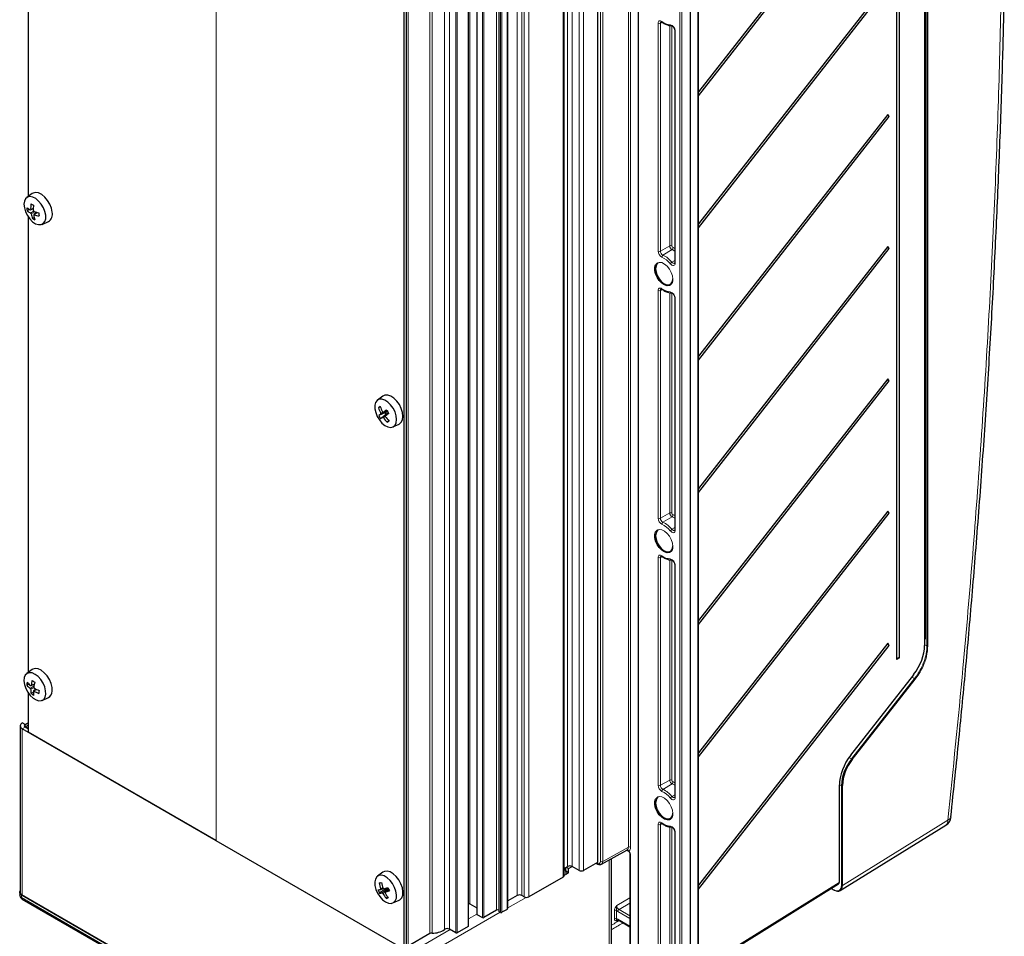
# Paper-space layout 'Blatt2' of a CAD drawing. Header units: millimetres. Extents: x 5 to 418, y 2 to 292.
# Tile 58 of 73: x 241 to 342, y 100 to 194. Entities that reach past the tile are written whole.
import ezdxf

# ---------------------------------------------------------------- set-up
doc = ezdxf.new("R2010")
doc.units = ezdxf.units.MM

psp = doc.layouts.new('Blatt2')

# ---------------------------------------------------------------- linework, layer by layer
at = {"color": 7, "linetype": 'Continuous', "lineweight": 18}
for p, q in [((334.23, 237.03), (334.23, 130.46)), ((334.37, 129.64), (334.37, 236.94)), ((334.46, 236.94), (334.46, 129.64)), ((334.14, 129.68), (334.14, 233.19)), ((310.8, 84.78), (310.8, 223.59)), ((308.92, 83.82), (308.92, 222.63)), ((309.15, 222.63), (309.15, 83.82)), ((261.19, 109.61), (261.19, 219.13)), ((261.21, 109.6), (261.21, 219.12)), ((303.63, 108.92), (303.63, 218.89)), ((303.86, 218.88), (303.86, 108.92)), ((300.75, 107.45), (300.75, 217.41)), ((300.99, 217.41), (300.99, 107.45)), ((297.38, 216.64), (297.38, 106.95)), ((297.85, 216.64), (297.85, 106.95)), ((298.56, 216.23), (298.56, 106.54)), ((299.03, 216.23), (299.03, 106.54)), ((296.91, 215.55), (296.91, 105.86)), ((292.2, 213.64), (292.2, 103.96)), ((292.67, 213.64), (292.67, 103.96)), ((292.9, 213.51), (292.9, 103.82)), ((293.37, 213.51), (293.37, 103.82)), ((287.32, 212.79), (287.32, 103.1)), ((290.07, 212.15), (290.07, 102.46)), ((290.48, 102.23), (290.48, 211.92)), ((290.62, 211.92), (290.62, 102.23)), ((291.14, 212.22), (291.14, 102.53)), ((288.05, 211.71), (288.05, 102.02)), ((288.61, 101.7), (288.61, 211.39)), ((288.75, 211.39), (288.75, 101.7)), ((284.71, 210.16), (284.71, 100.47)), ((285.22, 210.19), (285.22, 100.5)), ((287.15, 100.77), (287.15, 210.46)), ((283.2, 209.73), (283.2, 100.04)), ((283.44, 209.79), (283.44, 100.1)), ((285.88, 100.12), (285.88, 209.81)), ((286.02, 209.81), (286.02, 100.12)), ((280.95, 208.43), (280.95, 98.74)), ((306.69, 170.28), (306.69, 193.72)), ((307.11, 193.83), (306.93, 193.72)), ((306.93, 193.72), (306.93, 170.28)), ((307.89, 170.82), (307.89, 193.5)), ((308.12, 193.46), (308.12, 170.81)), ((308.46, 192.92), (308.46, 169.04)), ((242.37, 174.7), (242.1, 174.56)), ((242.4, 174.39), (242.1, 174.19)), ((242.57, 174.32), (242.15, 174.11)), ((242.8, 174.26), (242.46, 174.03)), ((307.89, 170.82), (306.93, 170.28)), ((308.14, 170.43), (307.19, 169.86)), ((308.41, 169.31), (308.11, 169.14)), ((307.11, 166.34), (306.93, 166.23)), ((306.69, 142.79), (306.69, 166.23)), ((306.93, 166.23), (306.93, 142.79)), ((307.89, 143.33), (307.89, 166.01)), ((308.12, 165.97), (308.12, 143.32)), ((308.46, 165.43), (308.46, 141.55)), ((278.82, 153.82), (278.14, 153.52)), ((278.34, 153.71), (278.14, 153.59)), ((278.8, 153.86), (278.4, 153.69)), ((278.61, 153.26), (278.41, 153.14)), ((278.96, 153.61), (278.6, 153.35)), ((307.89, 143.33), (306.93, 142.79)), ((308.14, 142.93), (307.19, 142.37)), ((308.41, 141.82), (308.11, 141.65)), ((306.69, 115.3), (306.69, 138.74)), ((307.11, 138.85), (306.93, 138.74)), ((306.93, 138.74), (306.93, 115.3)), ((307.89, 115.84), (307.89, 138.52)), ((308.12, 138.48), (308.12, 115.83)), ((308.46, 137.94), (308.46, 114.06)), ((334.23, 130.42), (334.16, 130.3)), ((334.37, 129.64), (334.16, 129.76)), ((242.49, 125.75), (242.14, 125.59)), ((326.53, 118.42), (333.01, 126.69)), ((326.61, 118.01), (333.1, 126.28)), ((333.17, 126.22), (326.69, 117.94)), ((333.1, 126.28), (332.82, 126.44)), ((242.44, 125.51), (242.06, 125.26)), ((242.44, 125.34), (242.1, 125.18)), ((242.7, 125.18), (242.43, 125)), ((241.52, 121.29), (241.24, 121.12)), ((241.24, 121.12), (241.24, 103.98)), ((326.61, 118.01), (326.33, 118.16)), ((307.89, 115.84), (306.93, 115.3)), ((308.14, 115.44), (307.19, 114.88)), ((325.34, 105.31), (325.34, 115.31)), ((325.57, 115.26), (325.35, 115.39)), ((325.57, 104.99), (325.57, 115.26)), ((325.67, 115.26), (325.67, 104.99)), ((308.41, 114.33), (308.11, 114.16)), ((325.67, 104.99), (336.53, 111.72)), ((306.69, 90.28), (306.69, 111.25)), ((307.11, 111.36), (306.93, 111.25)), ((306.93, 111.25), (306.93, 90.28)), ((307.89, 90.81), (307.89, 111.03)), ((308.12, 110.99), (308.12, 90.81)), ((308.46, 110.45), (308.46, 86.57)), ((300.99, 107.45), (303.63, 108.92)), ((301.67, 92.17), (301.67, 107.62)), ((303.85, 108.11), (303.85, 91.52)), ((297.19, 106.75), (297.11, 106.8)), ((297.17, 106.49), (297.19, 106.48)), ((300.37, 107.32), (300.45, 107.28)), ((297.24, 106.16), (297.01, 106.02)), ((278.36, 104.77), (278.15, 104.65)), ((278.91, 104.67), (278.3, 104.23)), ((278.97, 104.56), (278.6, 104.29)), ((310.85, 96.31), (325.34, 105.31)), ((324.53, 104.69), (324.79, 104.54)), ((241.17, 103.75), (241.17, 104.02)), ((241.17, 103.75), (281.24, 80.61)), ((278.68, 104.35), (278.36, 104.18)), ((293.1, 103.76), (291.23, 102.69)), ((302.43, 102.92), (303.8, 103.72)), ((302.2, 101.57), (302.2, 102.44)), ((302.42, 102.43), (302.42, 101.56)), ((303.8, 103.17), (302.67, 102.52)), ((302.67, 102.52), (303.8, 101.86)), ((290.45, 102.24), (282.44, 97.61)), ((288.03, 102.04), (287.18, 101.55)), ((302.67, 101.4), (302.43, 101.31)), ((303.8, 101.6), (302.56, 102.32)), ((302.56, 101.51), (303.8, 100.8)), ((285.29, 100.46), (281.92, 98.51))]:
    psp.add_line(p, q, dxfattribs=at)
at = {"color": 7, "linetype": 'Continuous', "lineweight": 25}
for p, q in [((334.16, 129.71), (334.16, 233.22)), ((331.25, 230.21), (331.25, 128.25)), ((331.56, 128.43), (331.56, 230.39)), ((309.99, 223.1), (309.99, 84.29)), ((310.85, 84.84), (310.85, 223.65)), ((241.87, 175.91), (241.87, 222.76)), ((304.63, 219.5), (304.63, 91.03)), ((300.45, 217.05), (300.45, 107.36)), ((297.01, 106), (297.01, 215.69)), ((290.31, 212.01), (290.31, 102.32)), ((291.23, 102.66), (291.23, 212.35)), ((288.02, 211.75), (288.02, 102.06)), ((330.34, 211.57), (310.85, 186.68)), ((310.85, 186.27), (330.49, 211.36)), ((287.18, 100.81), (287.18, 210.5)), ((280.53, 207.97), (280.53, 98.45)), ((280.76, 208.11), (280.76, 98.58)), ((330.34, 197.96), (310.85, 173.07)), ((310.85, 172.67), (330.49, 197.75)), ((307.11, 193.83), (307.11, 193.83)), ((308.41, 192.99), (308.41, 169.11)), ((330.34, 184.35), (310.85, 159.46)), ((310.85, 159.06), (330.49, 184.14)), ((330.49, 184.14), (330.34, 184.35)), ((242.26, 176.2), (241.69, 175.78)), ((241.99, 174.57), (241.74, 174.42)), ((242.08, 174.53), (242.37, 174.65)), ((241.87, 126.92), (241.87, 173.77)), ((242.48, 173.74), (242.28, 173.63)), ((242.76, 174.26), (242.43, 174.03)), ((243.28, 173.03), (243.93, 173.32)), ((330.34, 170.75), (310.85, 145.86)), ((310.85, 145.45), (330.49, 170.53)), ((330.49, 170.53), (330.34, 170.75)), ((307.11, 166.34), (307.11, 166.34)), ((308.41, 165.5), (308.41, 141.62)), ((330.34, 157.14), (310.85, 132.25)), ((330.49, 156.92), (330.34, 157.14)), ((310.85, 131.84), (330.49, 156.92)), ((278.37, 155.35), (277.8, 154.94)), ((278.1, 154.25), (277.9, 154.16)), ((278.57, 153.65), (277.93, 153.36)), ((278.7, 153.45), (278.12, 153.03)), ((278.95, 153.62), (278.35, 153.18)), ((278.39, 153.68), (278.8, 153.86)), ((278.57, 153.65), (278.82, 153.82)), ((278.57, 153.65), (278.7, 153.45)), ((278.96, 153.61), (278.6, 153.35)), ((278.7, 153.45), (278.95, 153.62)), ((278.98, 152.8), (278.81, 152.67)), ((279.39, 152.19), (280.04, 152.47)), ((330.34, 143.53), (310.85, 118.64)), ((310.85, 118.23), (330.49, 143.31)), ((330.49, 143.31), (330.34, 143.53)), ((307.11, 138.85), (307.11, 138.85)), ((308.41, 138.01), (308.41, 114.13)), ((330.34, 129.92), (310.85, 105.03)), ((330.49, 129.7), (330.34, 129.92)), ((310.85, 104.62), (330.49, 129.7)), ((331.56, 128.43), (331.25, 128.25)), ((242.26, 127.21), (241.69, 126.79)), ((241.91, 125.72), (241.71, 125.61)), ((242.12, 125.56), (242.48, 125.72)), ((326.53, 118.4), (333.01, 126.68)), ((241.87, 120.76), (241.87, 124.78)), ((242.38, 124.88), (242.14, 124.75)), ((242.66, 125.2), (242.39, 125.01)), ((243.28, 124.04), (243.93, 124.33)), ((241.52, 121.56), (241.24, 121.72)), ((241.87, 121.74), (241.62, 121.6)), ((241.02, 121.42), (241.02, 104.28)), ((281.17, 98.07), (241.24, 121.12)), ((241.52, 121.29), (241.52, 121.56)), ((241.87, 121.08), (241.52, 121.29)), ((241.87, 121.49), (241.57, 121.32)), ((241.57, 121.32), (241.87, 121.14)), ((241.57, 121.26), (241.57, 121.32)), ((261.19, 109.61), (241.87, 120.76)), ((325.36, 105.34), (325.36, 115.33)), ((307.11, 111.36), (307.11, 111.36)), ((308.41, 110.52), (308.41, 86.64)), ((325.44, 104.46), (336.3, 111.19)), ((261.19, 109.61), (261.21, 109.6)), ((280.53, 98.45), (261.21, 109.6)), ((300.86, 107.18), (303.49, 108.62)), ((301.89, 92.47), (301.89, 107.74)), ((303.8, 108.18), (303.8, 91.59)), ((297.01, 106.73), (297.38, 106.95)), ((297.19, 106.46), (297.19, 106.84)), ((297.48, 106.29), (297.19, 106.46)), ((297.19, 106.46), (297.19, 106.45)), ((297.24, 106.87), (297.48, 106.73)), ((297.48, 106.73), (297.86, 106.94)), ((297.48, 106.29), (297.48, 106.73)), ((298.56, 106.54), (297.85, 106.95)), ((300.45, 107.36), (299.03, 106.54)), ((300.33, 107.29), (300.48, 107.2)), ((278.37, 106.36), (277.8, 105.95)), ((296.91, 105.86), (293.37, 103.82)), ((297.24, 106.16), (297.48, 106.29)), ((278.6, 104.6), (278.02, 104.2)), ((278.14, 104.59), (278.39, 104.69)), ((278.57, 104.68), (278.6, 104.6)), ((278.6, 104.6), (278.91, 104.67)), ((278.97, 104.56), (278.6, 104.29)), ((310.85, 96.2), (325.28, 105.16)), ((324.51, 104.68), (324.81, 104.51)), ((240.97, 104.29), (240.97, 104.02)), ((281.24, 80.89), (241.17, 104.02)), ((241.24, 103.98), (281.17, 80.93)), ((241.24, 103.59), (281.3, 80.46)), ((278.86, 103.79), (278.69, 103.67)), ((279.39, 103.19), (280.04, 103.48)), ((292.2, 103.96), (291.23, 103.4)), ((292.9, 103.82), (292.67, 103.96)), ((287.32, 103.1), (288.02, 102.69)), ((290.07, 102.46), (288.75, 101.7)), ((291.14, 102.53), (290.62, 102.23)), ((288.05, 102.02), (288.61, 101.7)), ((290.48, 102.23), (290.31, 102.32)), ((302.6, 101.44), (303.8, 100.74)), ((285.88, 100.12), (285.22, 100.5)), ((287.15, 100.77), (286.02, 100.12)), ((283.2, 100.04), (280.95, 98.74))]:
    psp.add_line(p, q, dxfattribs=at)
at = {"color": 7, "linetype": 'Continuous', "lineweight": 18, "flags": 128}
for points in [[(306.69, 193.72), (306.7, 193.81), (306.73, 193.87), (306.76, 193.93), (306.81, 193.96), (306.87, 193.97), (306.94, 193.97), (307.02, 193.94), (307.09, 193.9)], [(308.24, 170.64), (308.37, 170.58), (308.41, 170.55)], [(306.68, 169.08), (306.82, 169.12), (307.07, 169.09), (307.35, 168.95), (307.62, 168.72), (307.86, 168.42), (308.05, 168.08), (308.17, 167.72), (308.21, 167.38)], [(308.46, 169.04), (308.45, 168.95), (308.41, 168.87), (308.36, 168.82), (308.29, 168.79), (308.2, 168.8), (308.12, 168.84), (308.03, 168.9), (307.94, 168.98)], [(308.11, 169.14), (308.17, 169.08), (308.23, 169.04), (308.29, 169.02), (308.34, 169.01), (308.39, 169.03)], [(306.69, 166.23), (306.7, 166.31), (306.73, 166.38), (306.76, 166.44), (306.81, 166.47), (306.87, 166.48), (306.94, 166.48), (307.02, 166.45), (307.09, 166.41)], [(308.24, 143.15), (308.37, 143.09), (308.41, 143.06)], [(306.68, 141.59), (306.82, 141.63), (307.07, 141.6), (307.35, 141.46), (307.62, 141.23), (307.86, 140.93), (308.05, 140.59), (308.17, 140.23), (308.21, 139.89)], [(308.46, 141.55), (308.45, 141.46), (308.41, 141.38), (308.36, 141.33), (308.29, 141.3), (308.2, 141.31), (308.12, 141.35), (308.03, 141.41), (307.94, 141.49)], [(308.11, 141.65), (308.17, 141.59), (308.23, 141.55), (308.29, 141.53), (308.34, 141.52), (308.39, 141.54)], [(306.69, 138.74), (306.7, 138.82), (306.73, 138.89), (306.76, 138.95), (306.81, 138.98), (306.87, 138.99), (306.94, 138.99), (307.02, 138.96), (307.09, 138.92)], [(333.01, 126.69), (333.01, 126.69), (333.01, 126.68), (333.01, 126.68), (333.01, 126.68)], [(326.53, 118.42), (326.53, 118.41), (326.53, 118.41), (326.53, 118.4), (326.53, 118.4)], [(308.24, 115.66), (308.37, 115.6), (308.41, 115.57)], [(306.68, 114.1), (306.82, 114.14), (307.07, 114.11), (307.35, 113.97), (307.62, 113.74), (307.86, 113.44), (308.05, 113.1), (308.17, 112.74), (308.21, 112.4)], [(308.46, 114.06), (308.45, 113.97), (308.41, 113.89), (308.36, 113.84), (308.29, 113.81), (308.2, 113.82), (308.12, 113.85), (308.03, 113.92), (307.94, 114)], [(308.11, 114.16), (308.17, 114.1), (308.23, 114.06), (308.29, 114.04), (308.34, 114.03), (308.39, 114.05)], [(306.69, 111.25), (306.7, 111.33), (306.73, 111.4), (306.76, 111.46), (306.81, 111.49), (306.87, 111.5), (306.94, 111.5), (307.02, 111.47), (307.09, 111.43)], [(303.69, 108.54), (303.68, 108.53), (303.68, 108.52), (303.68, 108.51), (303.68, 108.51)]]:
    psp.add_lwpolyline(points, dxfattribs=at)
at = {"color": 7, "linetype": 'Continuous', "lineweight": 25, "flags": 128}
for points in [[(243.65, 173.96), (243.57, 174.35), (243.42, 174.74), (243.19, 175.11), (242.92, 175.43), (242.62, 175.68), (242.32, 175.84), (242.03, 175.89), (241.78, 175.83), (241.58, 175.67), (241.46, 175.42), (241.41, 175.1), (241.45, 174.72), (241.57, 174.33), (241.76, 173.94), (242.01, 173.59), (242.3, 173.3), (242.6, 173.1), (242.9, 173), (243.18, 173), (243.4, 173.11), (243.56, 173.31), (243.65, 173.61), (243.65, 173.96)], [(244.32, 174.29), (244.23, 174.69), (244.07, 175.11), (243.83, 175.5), (243.55, 175.83), (243.24, 176.09), (242.92, 176.26), (242.61, 176.31), (242.35, 176.25), (242.26, 176.2)], [(307.93, 166.77), (307.86, 166.74), (307.62, 166.72), (307.35, 166.81), (307.07, 166.99), (306.82, 167.26), (306.6, 167.58), (306.44, 167.94), (306.36, 168.29), (306.36, 168.61), (306.44, 168.87), (306.6, 169.04), (306.68, 169.08)], [(306.7, 169.03), (306.61, 168.96), (306.49, 168.75), (306.44, 168.46), (306.49, 168.11), (306.61, 167.76), (306.81, 167.42), (307.05, 167.13), (307.33, 166.92), (307.6, 166.82), (307.85, 166.82), (308.04, 166.93), (308.17, 167.14), (308.21, 167.43), (308.21, 167.43)], [(280.06, 154.48), (279.79, 154.84), (279.49, 155.14), (279.17, 155.35), (278.86, 155.45), (278.57, 155.45), (278.37, 155.35)], [(279.41, 154.1), (279.16, 154.45), (278.87, 154.73), (278.57, 154.93), (278.27, 155.03), (277.99, 155.03), (277.77, 154.91), (277.61, 154.7), (277.53, 154.41), (277.53, 154.05), (277.62, 153.66), (277.78, 153.27), (278, 152.9), (278.27, 152.58), (278.57, 152.34), (278.88, 152.18), (279.17, 152.14), (279.42, 152.2), (279.61, 152.36), (279.73, 152.62), (279.77, 152.95), (279.73, 153.32), (279.61, 153.72), (279.41, 154.1)], [(280.04, 152.47), (280.06, 152.49), (280.26, 152.66), (280.39, 152.92), (280.43, 153.27), (280.39, 153.66), (280.26, 154.07), (280.06, 154.48)], [(307.93, 139.28), (307.86, 139.25), (307.62, 139.23), (307.35, 139.32), (307.07, 139.5), (306.82, 139.77), (306.6, 140.09), (306.44, 140.45), (306.36, 140.8), (306.36, 141.12), (306.44, 141.38), (306.6, 141.55), (306.68, 141.59)], [(306.7, 141.54), (306.61, 141.47), (306.49, 141.26), (306.44, 140.96), (306.49, 140.62), (306.61, 140.27), (306.81, 139.93), (307.05, 139.64), (307.33, 139.43), (307.6, 139.33), (307.85, 139.33), (308.04, 139.44), (308.17, 139.65), (308.21, 139.94), (308.21, 139.94)], [(243.66, 124.67), (243.64, 125.03), (243.55, 125.42), (243.38, 125.81), (243.15, 126.18), (242.87, 126.49), (242.57, 126.72), (242.27, 126.86), (241.98, 126.89), (241.74, 126.82), (241.55, 126.64), (241.44, 126.38), (241.41, 126.04), (241.47, 125.66), (241.6, 125.27), (241.8, 124.89), (242.06, 124.54), (242.35, 124.27), (242.66, 124.08), (242.95, 124), (243.22, 124.02), (243.44, 124.14), (243.58, 124.37), (243.66, 124.67)], [(244.32, 124.98), (244.31, 125.36), (244.21, 125.77), (244.03, 126.18), (243.79, 126.57), (243.5, 126.89), (243.18, 127.14), (242.86, 127.28), (242.56, 127.32), (242.31, 127.24), (242.26, 127.21)], [(307.93, 111.79), (307.86, 111.76), (307.62, 111.74), (307.35, 111.83), (307.07, 112.01), (306.82, 112.27), (306.6, 112.6), (306.44, 112.96), (306.36, 113.31), (306.36, 113.63), (306.44, 113.89), (306.6, 114.06), (306.68, 114.1)], [(306.7, 114.05), (306.61, 113.98), (306.49, 113.77), (306.44, 113.47), (306.49, 113.13), (306.61, 112.78), (306.81, 112.44), (307.05, 112.15), (307.33, 111.94), (307.6, 111.84), (307.85, 111.84), (308.04, 111.95), (308.17, 112.16), (308.21, 112.45), (308.21, 112.45)], [(280.22, 105.17), (280.01, 105.56), (279.73, 105.92), (279.43, 106.2), (279.11, 106.39), (278.8, 106.47), (278.52, 106.44), (278.37, 106.36)], [(279.57, 104.8), (279.36, 105.18), (279.1, 105.52), (278.81, 105.79), (278.5, 105.97), (278.21, 106.05), (277.94, 106.02), (277.73, 105.88), (277.59, 105.65), (277.52, 105.35), (277.54, 104.98), (277.64, 104.59), (277.82, 104.2), (278.05, 103.84), (278.33, 103.53), (278.64, 103.3), (278.94, 103.17), (279.22, 103.15), (279.46, 103.23), (279.64, 103.42), (279.75, 103.69), (279.77, 104.03), (279.71, 104.41), (279.57, 104.8)], [(241.17, 104.02), (241.08, 104.08), (241.02, 104.14), (240.98, 104.22), (240.97, 104.29), (240.98, 104.37), (241.02, 104.44), (241.02, 104.44)], [(280.04, 103.48), (280.11, 103.52), (280.3, 103.71), (280.41, 104), (280.43, 104.35), (280.37, 104.75), (280.22, 105.17)]]:
    psp.add_lwpolyline(points, dxfattribs=at)
at = {"color": 7, "linetype": 'Continuous', "lineweight": 18}
for centre, radius, start, end in [((306.81, 193.95), 0.257, 242.6565, 296.7662), ((307.09, 193.74), 0.163, 124.2075, 186.1794), ((307.99, 195), 1.42, 230.9335, 268.2509), ((307.16, 193.88), 0.0679, 165.6164, 226.9157), ((307.79, 192.93), 0.665, 359.2774, 76.9973), ((308.07, 193.62), 0.135, 195.5649, 265.9563), ((308.49, 193), 0.0801, 184.2975, 247.174), ((308.01, 170.59), 0.257, 62.6565, 116.7662), ((308.35, 170.83), 0.46, 182.1048, 242.3237), ((308.33, 170.82), 0.21, 182.1048, 242.3237), ((308.01, 170.62), 0.231, 304.3197, 4.8795), ((307.37, 168.63), 1.95, 57.8321, 66.8387), ((307.44, 170.31), 0.745, 182.1048, 242.3237), ((306.81, 170.51), 0.257, 242.6565, 296.7662), ((307.42, 170.3), 0.495, 182.1048, 242.3237), ((307.32, 169.67), 0.231, 124.3197, 184.8795), ((306.1, 167.51), 2.36, 38.7354, 65.1765), ((306.12, 167.54), 2.56, 38.7354, 65.1765), ((308.4, 168.65), 0.56, 120.4174, 144.1995), ((308.49, 169.12), 0.0801, 184.1293, 247.1908), ((307.58, 167.31), 0.641, 303.4701, 6.6195), ((307.09, 166.25), 0.163, 124.2075, 186.1794), ((307.99, 167.51), 1.42, 230.9335, 268.2509), ((307.16, 166.39), 0.0679, 165.6164, 226.9157), ((306.81, 166.46), 0.257, 242.6565, 296.7662), ((307.79, 165.44), 0.665, 359.2774, 76.9973), ((308.07, 166.13), 0.135, 195.5649, 265.9563), ((308.49, 165.51), 0.0801, 184.2975, 247.174), ((308.01, 143.1), 0.257, 62.6565, 116.7662), ((308.35, 143.34), 0.46, 182.1048, 242.3237), ((308.33, 143.33), 0.21, 182.1048, 242.3237), ((308.01, 143.13), 0.231, 304.3197, 4.8795), ((307.37, 141.14), 1.95, 57.8321, 66.8387), ((307.44, 142.82), 0.745, 182.1048, 242.3237), ((306.81, 143.02), 0.257, 242.6565, 296.7662), ((307.42, 142.81), 0.495, 182.1048, 242.3237), ((307.32, 142.18), 0.231, 124.3197, 184.8795), ((306.1, 140.02), 2.36, 38.7354, 65.1765), ((306.12, 140.05), 2.56, 38.7354, 65.1765), ((308.4, 141.16), 0.56, 120.4174, 144.1995), ((308.49, 141.63), 0.0801, 184.1293, 247.1908), ((307.58, 139.82), 0.641, 303.4701, 6.6195), ((307.09, 138.76), 0.163, 124.2075, 186.1794), ((307.99, 140.02), 1.42, 230.9335, 268.2509), ((307.16, 138.9), 0.0679, 165.6164, 226.9157), ((306.81, 138.97), 0.257, 242.6565, 296.7662), ((307.79, 137.95), 0.665, 359.2774, 76.9973), ((308.07, 138.64), 0.135, 195.5649, 265.9563), ((308.49, 138.02), 0.0801, 184.2975, 247.174), ((334.19, 130.37), 0.103, 62.7084, 105.3601), ((334.16, 130.37), 0.0825, 41.713, 93.0138), ((334.13, 129.71), 0.033, 295.415, 354.6467), ((334.42, 129.73), 0.102, 242.5575, 298.0244), ((332.98, 126.07), 0.243, 38.7917, 61.1033), ((326.5, 117.79), 0.243, 38.7863, 61.1033), ((308.01, 115.61), 0.257, 62.6565, 116.7662), ((308.35, 115.85), 0.46, 182.1048, 242.3237), ((308.33, 115.84), 0.21, 182.1048, 242.3237), ((308.01, 115.64), 0.231, 304.3197, 4.8795), ((307.44, 115.33), 0.745, 182.1048, 242.3237), ((306.81, 115.53), 0.257, 242.6565, 296.7662), ((307.42, 115.32), 0.495, 182.1048, 242.3237), ((307.32, 114.69), 0.231, 124.3197, 184.8795), ((306.1, 112.53), 2.36, 38.7354, 65.1765), ((306.12, 112.56), 2.56, 38.7354, 65.1765), ((307.37, 113.65), 1.95, 57.8321, 66.8387), ((325.62, 115.35), 0.102, 242.5579, 298.0288), ((308.4, 113.67), 0.56, 120.4174, 144.1995), ((308.49, 114.14), 0.0801, 184.1293, 247.1908), ((307.58, 112.33), 0.641, 303.4701, 6.6195), ((335.96, 111.65), 0.576, 307.0585, 6.4179), ((336.39, 112.17), 0.473, 287.1268, 345.958), ((306.81, 111.48), 0.257, 242.6565, 296.7662), ((307.09, 111.27), 0.163, 124.2075, 186.1794), ((307.99, 112.53), 1.42, 230.9335, 268.2509), ((307.16, 111.41), 0.0679, 165.6164, 226.9157), ((307.79, 110.46), 0.665, 359.2774, 76.9973), ((308.07, 111.15), 0.135, 195.5649, 265.9563), ((308.49, 110.53), 0.0801, 184.2975, 247.174), ((303.3, 108.89), 0.326, 303.9678, 6.3937), ((303.74, 108.7), 0.257, 62.6565, 116.7662), ((303.44, 108.88), 0.42, 306.3006, 5.5254), ((300.57, 107.42), 0.189, 230.7967, 9.214), ((300.87, 107.68), 0.257, 242.6565, 296.7662), ((300.7, 107.41), 0.286, 302.4941, 7.4106), ((303.89, 108.18), 0.0808, 184.7595, 246.8719), ((300.53, 107.27), 0.0823, 173.7652, 234.901), ((324.83, 104.54), 0.0335, 174.3165, 234.3713), ((325.62, 105.08), 0.102, 242.5579, 298.0288), ((241.3, 104.05), 0.335, 185.6948, 245.6253), ((241.33, 103.73), 0.164, 173.7012, 234.9867), ((302.31, 102.2), 0.259, 62.8052, 114.3071), ((302.82, 102.31), 0.259, 125.6892, 177.1989), ((302.31, 101.33), 0.259, 62.8052, 114.3071), ((302.64, 101.5), 0.0807, 173.0989, 235.5889)]:
    psp.add_arc(centre, radius, start, end, dxfattribs=at)
at = {"color": 7, "linetype": 'Continuous', "lineweight": 25}
for centre, radius, start, end in [((330.66, 184.44), 0.347, 195.4932, 239.5001), ((243.06, 176.53), 2.24, 232.8797, 243.502), ((244.78, 174.9), 3.08, 182.9209, 189.0372), ((243, 175.93), 1.96, 230.2832, 242.6823), ((245.78, 174.68), 3.68, 172.9485, 181.777), ((243.54, 178.07), 3.26, 244.2589, 249.3374), ((246.79, 174.63), 4.42, 174.9773, 182.3936), ((243.96, 178.63), 4.53, 250.2738, 256.905), ((244.7, 174.57), 2.59, 190.0986, 201.2478), ((243.46, 176.01), 2.66, 243.6873, 249.9089), ((245.26, 174.46), 2.88, 189.4658, 199.342), ((243.63, 177.41), 3.58, 251.0706, 259.3791), ((246.52, 174.43), 3.6, 183.3639, 188.5942), ((243.47, 174.06), 0.87, 301.2841, 15.011), ((330.66, 170.83), 0.347, 195.4932, 239.5001), ((330.66, 157.22), 0.347, 195.4932, 239.5001), ((282.33, 147.73), 7.81, 122.9359, 124.5422), ((281.5, 155.33), 3.78, 198.025, 207.3464), ((282.08, 155.7), 4.24, 199.5215, 207.8102), ((280.01, 150.81), 3.28, 124.591, 129.2529), ((281.27, 155.16), 3.79, 208.3877, 214.1049), ((270.97, 164.32), 13.36, 302.3945, 303.5349), ((286.25, 141.43), 14.56, 120.9364, 122.6606), ((281.55, 155.35), 3.84, 215.1496, 224.3731), ((244.88, 203.34), 60.31, 304.0002, 304.417), ((282.16, 155.73), 4.32, 214.6866, 222.8633), ((282.53, 155.98), 4.3, 208.7208, 213.7717), ((261, 179.53), 32.23, 303.5444, 303.9337), ((330.66, 143.61), 0.347, 195.4932, 239.5001), ((330.66, 130), 0.347, 195.4932, 239.5001), ((331.52, 128.15), 0.29, 82.8836, 158.9049), ((244.41, 125.51), 2.7, 171.7407, 177.9706), ((243.82, 127.77), 2.8, 221.8823, 231.8588), ((245.67, 125), 3.57, 162.1695, 170.5762), ((244.41, 128.92), 3.55, 232.7236, 237.9559), ((246.86, 124.72), 4.49, 164.5857, 171.3477), ((243.64, 127.22), 2.52, 219.9212, 231.2086), ((244.14, 125.14), 2.03, 178.9899, 191.2474), ((243.99, 127.14), 3.02, 232.269, 238.4105), ((244.68, 124.91), 2.3, 178.1959, 188.7607), ((244.29, 128.16), 3.66, 239.5598, 248.357), ((244.74, 129.09), 4.41, 238.9266, 246.2835), ((246.22, 124.61), 3.29, 172.2939, 177.4174), ((243.58, 124.98), 0.737, 297.8369, 0.6235), ((241.35, 121.42), 0.32, 110.7834, 249.2166), ((241.57, 121.42), 0.146, 110.7834, 249.2166), ((241.77, 121.35), 0.28, 67.8459, 152.4071), ((330.26, 115.05), 4.7, 141.009, 177.4179), ((330.25, 115.06), 4.59, 141.009, 177.4179), ((325.33, 115.34), 0.033, 295.415, 354.6467), ((335.69, 112.18), 1.17, 301.7605, 353.9271), ((303.53, 108.6), 0.0151, 197.7147, 253.9173), ((296.15, 106.11), 1.09, 2.2705, 35.5975), ((297.62, 106.49), 0.512, 62.6097, 117.3903), ((298.8, 107), 0.512, 242.6097, 297.3903), ((296.84, 106.01), 0.168, 294.3747, 354.3052), ((277.49, 107.73), 3.21, 276.5888, 281.5799), ((281.35, 105.89), 3.73, 201.1395, 206.8908), ((276.51, 112.38), 7.28, 281.6606, 283.4346), ((281.81, 105.99), 3.9, 190.9906, 200.0821), ((282.53, 106.26), 4.43, 192.5539, 200.5538), ((275.31, 117.49), 13.21, 283.7412, 285.6803), ((276.97, 110.38), 6.3, 285.0132, 289.0542), ((282.82, 106.32), 4.23, 201.4795, 206.5508), ((324.82, 104.54), 0.0334, 245.3302, 307.3401), ((325.33, 105.34), 0.033, 295.415, 354.6467), ((241.39, 104.31), 0.369, 185.6948, 245.6253), ((278, 105.85), 1.65, 270.5867, 280.4748), ((281.55, 105.87), 3.61, 207.9312, 217.4992), ((282.16, 106.08), 4.02, 207.4558, 215.9981), ((278.03, 107.14), 3.54, 280.7205, 284.3747), ((292.43, 103.5), 0.512, 62.6097, 117.3903), ((293.14, 104.27), 0.512, 242.6097, 297.3903), ((287.25, 102.96), 0.155, 62.7638, 114.6579), ((290.19, 102.23), 0.256, 62.6097, 117.3903), ((291.07, 102.68), 0.168, 294.3747, 354.3052), ((288.07, 102.07), 0.0503, 185.6948, 245.6253), ((288.68, 101.83), 0.154, 242.6097, 297.3903), ((290.55, 102.36), 0.154, 242.6097, 297.3903), ((283.54, 102.08), 1.99, 267.0102, 305.8906), ((284.99, 100.06), 0.494, 61.8564, 124.2023), ((287.13, 100.82), 0.0503, 294.3747, 354.3052), ((283.42, 99.61), 0.484, 88.0969, 117.9713), ((285.95, 100.26), 0.154, 242.6097, 297.3903)]:
    psp.add_arc(centre, radius, start, end, dxfattribs=at)
at = {"color": 7, "linetype": 'Continuous', "lineweight": 18}
for centre, major_axis, ratio, start_param, end_param in [((334.14, 130.52), (-0.067, 0.115), 0.577383, 3.490583, 3.926915), ((303.5, 108.31), (-0.252, 0.433), 0.578253, 3.924161, 4.91839), ((324.79, 105.44), (-0.55, 0.953), 0.577199, 2.356435, 3.926915), ((302.56, 102.73), (-0.25, 0.433), 0.581784, 1.957882, 2.352479), ((302.68, 102.8), (-0.167, 0.289), 0.636298, 0.789285, 2.352485), ((302.56, 101.1), (-0.252, 0.436), 0.573012, 5.501665, 5.896262), ((302.68, 101.17), (-0.19, 0.281), 0.56669, 6.141146, 7.0236)]:
    psp.add_ellipse(centre, major_axis=major_axis, ratio=ratio, start_param=start_param, end_param=end_param, dxfattribs=at)
at = {"color": 7, "linetype": 'Continuous', "lineweight": 25}
for centre, major_axis, ratio, start_param, end_param in [((331.87, 128.33), (1.59, 2.85), 0.566947, 4.441866, 5.489064), ((327.71, 116.72), (1.65, 2.97), 0.566947, 1.300274, 2.347471), ((324.84, 105.47), (-0.59, 1.01), 0.577217, 2.35542, 3.925901), ((325.11, 105.44), (-0.169, 0.288), 0.577099, 3.156429, 3.923208)]:
    psp.add_ellipse(centre, major_axis=major_axis, ratio=ratio, start_param=start_param, end_param=end_param, dxfattribs=at)
for points, knots in [([(336.83, 112.05), (336.98, 113.45), (337.4, 117.39), (338.04, 123.83), (338.75, 131.49), (339.41, 139.43), (340.04, 147.67), (340.61, 156.07), (341.11, 164.44), (341.53, 172.77), (341.88, 181.05), (342.16, 189.05), (342.28, 194.27), (342.34, 196.77)], [0, 0, 0, 0, 0.048269, 0.136688, 0.224096, 0.31588, 0.414889, 0.513896, 0.612901, 0.711911, 0.810917, 0.909521, 1, 1, 1, 1]), ([(307, 193.87), (307, 193.87), (307, 193.88), (307, 193.88), (307.06, 193.87), (307.1, 193.84), (307.11, 193.83)], [0, 0, 0, 0, 0.011234, 0.446216, 0.773577, 1, 1, 1, 1]), ([(307.11, 193.83), (307.17, 193.79), (307.35, 193.67), (307.64, 193.54), (307.9, 193.48), (308.03, 193.48), (308.06, 193.48)], [0, 0, 0, 0, 0.191882, 0.557862, 0.895288, 1, 1, 1, 1]), ([(308.06, 193.48), (308.07, 193.48), (308.09, 193.48), (308.15, 193.46), (308.22, 193.4), (308.3, 193.31), (308.36, 193.2), (308.4, 193.09), (308.41, 193.02), (308.41, 192.99)], [0, 0, 0, 0, 0.112879, 0.244281, 0.383837, 0.532424, 0.689459, 0.848736, 1, 1, 1, 1]), ([(242.06, 174.53), (242.06, 174.53), (242.07, 174.52), (242.07, 174.52), (242.08, 174.52), (242.09, 174.53), (242.09, 174.53), (242.09, 174.54), (242.1, 174.54), (242.1, 174.55), (242.1, 174.56), (242.1, 174.56)], [0, 0, 0, 0, 0.106261, 0.215575, 0.322154, 0.431848, 0.538028, 0.647296, 0.753333, 0.862429, 1, 1, 1, 1]), ([(242.38, 174.45), (242.38, 174.44), (242.38, 174.44), (242.38, 174.42), (242.38, 174.41), (242.39, 174.4), (242.4, 174.4), (242.4, 174.39), (242.41, 174.38), (242.42, 174.37), (242.43, 174.37), (242.43, 174.37)], [0, 0, 0, 0, 0.106261, 0.215575, 0.322154, 0.431848, 0.538028, 0.647296, 0.753333, 0.862429, 1, 1, 1, 1]), ([(242.15, 174.11), (242.15, 174.11), (242.14, 174.12), (242.14, 174.13), (242.14, 174.14), (242.13, 174.15), (242.13, 174.16), (242.12, 174.17), (242.11, 174.17), (242.1, 174.18), (242.1, 174.18), (242.1, 174.19)], [0, 0, 0, 0, 0.106261, 0.215575, 0.322154, 0.431848, 0.538028, 0.647296, 0.753333, 0.862429, 1, 1, 1, 1]), ([(242.46, 174.03), (242.46, 174.03), (242.46, 174.03), (242.45, 174.03), (242.44, 174.03), (242.44, 174.03), (242.43, 174.02), (242.43, 174.02), (242.43, 174.01), (242.42, 174), (242.42, 173.99), (242.43, 173.99)], [0, 0, 0, 0, 0.1062611, 0.2155749, 0.3221544, 0.4318478, 0.5380275, 0.6472958, 0.7533325, 0.8624293, 1, 1, 1, 1]), ([(308.41, 169.11), (308.41, 169.09), (308.4, 169.05), (308.39, 169.03), (308.39, 169.03), (308.39, 169.03)], [0, 0, 0, 0, 0.3118951, 0.6935891, 1, 1, 1, 1]), ([(307, 166.38), (307, 166.38), (307, 166.39), (307, 166.39), (307.06, 166.38), (307.1, 166.35), (307.11, 166.34)], [0, 0, 0, 0, 0.011234, 0.446216, 0.773577, 1, 1, 1, 1]), ([(307.11, 166.34), (307.17, 166.3), (307.35, 166.18), (307.64, 166.04), (307.9, 165.99), (308.03, 165.99), (308.06, 165.99)], [0, 0, 0, 0, 0.191882, 0.557862, 0.895288, 1, 1, 1, 1]), ([(308.06, 165.99), (308.07, 165.99), (308.09, 165.99), (308.15, 165.97), (308.22, 165.91), (308.3, 165.82), (308.36, 165.71), (308.4, 165.6), (308.41, 165.53), (308.41, 165.5)], [0, 0, 0, 0, 0.112879, 0.244281, 0.383837, 0.532424, 0.689459, 0.848736, 1, 1, 1, 1]), ([(278.14, 153.52), (278.14, 153.52), (278.15, 153.52), (278.15, 153.53), (278.15, 153.53), (278.15, 153.54), (278.15, 153.55), (278.15, 153.56), (278.15, 153.57), (278.15, 153.58), (278.14, 153.59), (278.14, 153.59)], [0, 0, 0, 0, 0.106261, 0.215575, 0.322154, 0.431848, 0.538028, 0.647296, 0.753333, 0.862429, 1, 1, 1, 1]), ([(278.33, 153.72), (278.33, 153.72), (278.34, 153.71), (278.34, 153.7), (278.35, 153.7), (278.36, 153.69), (278.36, 153.69), (278.37, 153.68), (278.38, 153.68), (278.39, 153.68), (278.39, 153.69), (278.4, 153.69)], [0, 0, 0, 0, 0.1062611, 0.2155749, 0.3221544, 0.4318478, 0.5380275, 0.6472958, 0.7533325, 0.8624293, 1, 1, 1, 1]), ([(278.41, 153.14), (278.41, 153.15), (278.41, 153.15), (278.4, 153.16), (278.39, 153.17), (278.38, 153.17), (278.38, 153.18), (278.37, 153.18), (278.36, 153.18), (278.35, 153.18), (278.35, 153.18), (278.35, 153.18)], [0, 0, 0, 0, 0.1062611, 0.2155749, 0.3221544, 0.4318478, 0.5380275, 0.6472958, 0.7533325, 0.8624293, 1, 1, 1, 1]), ([(278.6, 153.35), (278.6, 153.35), (278.6, 153.34), (278.59, 153.34), (278.59, 153.33), (278.59, 153.32), (278.59, 153.31), (278.59, 153.3), (278.59, 153.29), (278.6, 153.28), (278.6, 153.27), (278.6, 153.27)], [0, 0, 0, 0, 0.1062611, 0.2155749, 0.3221544, 0.4318478, 0.5380275, 0.6472958, 0.7533325, 0.8624293, 1, 1, 1, 1]), ([(308.41, 141.62), (308.41, 141.6), (308.4, 141.56), (308.39, 141.54), (308.39, 141.54), (308.39, 141.54)], [0, 0, 0, 0, 0.3118951, 0.6935891, 1, 1, 1, 1]), ([(307, 138.89), (307, 138.89), (307, 138.9), (307, 138.9), (307.06, 138.89), (307.1, 138.86), (307.11, 138.85)], [0, 0, 0, 0, 0.011234, 0.446216, 0.773577, 1, 1, 1, 1]), ([(307.11, 138.85), (307.17, 138.81), (307.35, 138.69), (307.64, 138.55), (307.9, 138.5), (308.03, 138.5), (308.06, 138.5)], [0, 0, 0, 0, 0.191882, 0.557862, 0.895288, 1, 1, 1, 1]), ([(308.06, 138.5), (308.07, 138.5), (308.09, 138.5), (308.15, 138.48), (308.22, 138.42), (308.3, 138.33), (308.36, 138.22), (308.4, 138.1), (308.41, 138.04), (308.41, 138.01)], [0, 0, 0, 0, 0.112879, 0.244281, 0.383837, 0.532424, 0.689459, 0.848736, 1, 1, 1, 1]), ([(242.1, 125.18), (242.1, 125.18), (242.1, 125.19), (242.1, 125.2), (242.1, 125.21), (242.1, 125.22), (242.09, 125.23), (242.09, 125.24), (242.08, 125.24), (242.07, 125.25), (242.07, 125.26), (242.06, 125.26)], [0, 0, 0, 0, 0.106261, 0.215575, 0.322154, 0.431848, 0.538028, 0.647296, 0.753333, 0.862429, 1, 1, 1, 1]), ([(242.09, 125.57), (242.09, 125.57), (242.1, 125.56), (242.1, 125.56), (242.11, 125.56), (242.12, 125.56), (242.12, 125.56), (242.13, 125.56), (242.13, 125.57), (242.14, 125.58), (242.14, 125.58), (242.14, 125.59)], [0, 0, 0, 0, 0.106261, 0.215575, 0.322154, 0.431848, 0.538028, 0.647296, 0.753333, 0.862429, 1, 1, 1, 1]), ([(242.43, 125), (242.43, 125.01), (242.43, 125.01), (242.42, 125.01), (242.41, 125.01), (242.4, 125.01), (242.4, 125.01), (242.39, 125.01), (242.39, 125), (242.38, 124.99), (242.38, 124.99), (242.38, 124.99)], [0, 0, 0, 0, 0.106261, 0.215575, 0.322154, 0.431848, 0.538028, 0.647296, 0.753333, 0.862429, 1, 1, 1, 1]), ([(242.42, 125.39), (242.42, 125.39), (242.42, 125.38), (242.42, 125.37), (242.42, 125.36), (242.43, 125.35), (242.43, 125.34), (242.44, 125.33), (242.44, 125.33), (242.45, 125.32), (242.46, 125.31), (242.46, 125.31)], [0, 0, 0, 0, 0.106261, 0.215575, 0.322154, 0.431848, 0.538028, 0.647296, 0.753333, 0.862429, 1, 1, 1, 1]), ([(308.41, 114.13), (308.41, 114.11), (308.4, 114.07), (308.39, 114.05), (308.39, 114.05), (308.39, 114.05)], [0, 0, 0, 0, 0.311895, 0.693589, 1, 1, 1, 1]), ([(307, 111.4), (307, 111.4), (307, 111.41), (307, 111.41), (307.06, 111.4), (307.1, 111.37), (307.11, 111.36)], [0, 0, 0, 0, 0.011234, 0.446216, 0.773577, 1, 1, 1, 1]), ([(307.11, 111.36), (307.17, 111.32), (307.35, 111.2), (307.64, 111.06), (307.9, 111.01), (308.03, 111.01), (308.06, 111.01)], [0, 0, 0, 0, 0.191882, 0.557862, 0.895288, 1, 1, 1, 1]), ([(308.06, 111.01), (308.07, 111.01), (308.09, 111.01), (308.15, 110.99), (308.22, 110.93), (308.3, 110.84), (308.36, 110.73), (308.4, 110.61), (308.41, 110.55), (308.41, 110.52)], [0, 0, 0, 0, 0.112879, 0.244281, 0.383837, 0.532424, 0.689459, 0.848736, 1, 1, 1, 1]), ([(303.53, 108.58), (303.56, 108.58), (303.62, 108.56), (303.67, 108.53), (303.68, 108.5), (303.69, 108.5)], [0, 0, 0, 0, 0.590294, 0.887512, 1, 1, 1, 1]), ([(303.68, 108.51), (303.69, 108.49), (303.74, 108.43), (303.78, 108.32), (303.8, 108.23), (303.8, 108.19), (303.8, 108.18)], [0, 0, 0, 0, 0.238333, 0.562825, 0.88374, 1, 1, 1, 1]), ([(300.48, 107.2), (300.52, 107.18), (300.6, 107.14), (300.74, 107.12), (300.82, 107.16), (300.85, 107.18)], [0, 0, 0, 0, 0.308993, 0.706521, 1, 1, 1, 1]), ([(278.14, 104.59), (278.14, 104.59), (278.14, 104.59), (278.15, 104.59), (278.15, 104.6), (278.16, 104.6), (278.16, 104.61), (278.16, 104.62), (278.16, 104.63), (278.15, 104.64), (278.15, 104.65), (278.15, 104.65)], [0, 0, 0, 0, 0.106261, 0.215575, 0.322154, 0.431848, 0.538028, 0.647296, 0.753333, 0.862429, 1, 1, 1, 1]), ([(278.38, 104.7), (278.38, 104.7), (278.39, 104.69), (278.39, 104.68), (278.4, 104.68), (278.4, 104.67), (278.41, 104.66), (278.42, 104.66), (278.43, 104.65), (278.44, 104.65), (278.44, 104.65), (278.44, 104.65)], [0, 0, 0, 0, 0.106261, 0.215575, 0.322154, 0.431848, 0.538028, 0.647296, 0.753333, 0.862429, 1, 1, 1, 1]), ([(240.97, 104.02), (240.98, 103.96), (240.99, 103.84), (241.09, 103.69), (241.19, 103.63), (241.24, 103.59)], [0, 0, 0, 0, 0.336158, 0.649321, 1, 1, 1, 1]), ([(278.36, 104.18), (278.36, 104.18), (278.36, 104.19), (278.35, 104.19), (278.34, 104.2), (278.34, 104.21), (278.33, 104.22), (278.32, 104.22), (278.31, 104.22), (278.31, 104.23), (278.3, 104.23), (278.3, 104.23)], [0, 0, 0, 0, 0.106261, 0.215575, 0.322154, 0.431848, 0.538028, 0.647296, 0.753333, 0.862429, 1, 1, 1, 1]), ([(278.6, 104.29), (278.6, 104.29), (278.6, 104.29), (278.59, 104.29), (278.59, 104.28), (278.59, 104.28), (278.58, 104.27), (278.58, 104.26), (278.58, 104.25), (278.59, 104.24), (278.59, 104.23), (278.59, 104.23)], [0, 0, 0, 0, 0.106261, 0.215575, 0.322154, 0.431848, 0.538028, 0.647296, 0.753333, 0.862429, 1, 1, 1, 1]), ([(302.52, 101.46), (302.52, 101.46), (302.52, 101.47), (302.56, 101.46), (302.59, 101.44), (302.6, 101.44)], [0, 0, 0, 0, 0.4751614, 0.8769281, 1, 1, 1, 1])]:
    psp.add_open_spline(points, degree=3, knots=knots, dxfattribs=at)
at = {"color": 7, "linetype": 'Continuous', "lineweight": 18}
for points, knots in [([(336.53, 111.72), (337.06, 116.94), (338, 126.09), (339.1, 139.07), (339.97, 150.71), (340.7, 162.28), (341.28, 173.74), (341.73, 185.12), (341.92, 192.62), (342.01, 196.37)], [0, 0, 0, 0, 0.181489, 0.318234, 0.455008, 0.59171, 0.728443, 0.864207, 1, 1, 1, 1]), ([(333.1, 126.28), (333.23, 126.46), (333.49, 126.82), (333.91, 127.59), (334.15, 128.23), (334.28, 128.78), (334.35, 129.15), (334.36, 129.46), (334.37, 129.64)], [0, 0, 0, 0, 0.174891, 0.35599, 0.677378, 0.70903, 0.835897, 1, 1, 1, 1]), ([(334.46, 129.64), (334.44, 129.28), (334.38, 128.56), (334, 127.56), (333.58, 126.78), (333.31, 126.41), (333.17, 126.22)], [0, 0, 0, 0, 0.321785, 0.643571, 0.818678, 1, 1, 1, 1]), ([(303.52, 108.6), (303.53, 108.59), (303.57, 108.59), (303.62, 108.59), (303.67, 108.56), (303.69, 108.55), (303.69, 108.54)], [0, 0, 0, 0, 0.17391, 0.685209, 0.925625, 1, 1, 1, 1]), ([(302.2, 102.44), (302.2, 102.48), (302.21, 102.56), (302.28, 102.71), (302.36, 102.83), (302.42, 102.91), (302.43, 102.92), (302.43, 102.92)], [0, 0, 0, 0, 0.24573, 0.490425, 0.897072, 0.996321, 1, 1, 1, 1]), ([(302.43, 102.92), (302.43, 102.92), (302.43, 102.9), (302.41, 102.81), (302.41, 102.67), (302.41, 102.52), (302.42, 102.46), (302.42, 102.43)], [0, 0, 0, 0, 0.004333, 0.139847, 0.60962, 0.821489, 1, 1, 1, 1]), ([(301.89, 100.91), (301.98, 100.96), (302.24, 101.11), (302.52, 101.26), (302.71, 101.36), (302.71, 101.37)], [0, 0, 0, 0, 0.326762, 0.965482, 1, 1, 1, 1]), ([(302.43, 101.31), (302.43, 101.31), (302.42, 101.31), (302.36, 101.33), (302.28, 101.37), (302.21, 101.46), (302.2, 101.53), (302.2, 101.57)], [0, 0, 0, 0, 0.0036787, 0.1029285, 0.5095747, 0.7542702, 1, 1, 1, 1]), ([(302.42, 101.56), (302.42, 101.54), (302.41, 101.5), (302.41, 101.46), (302.41, 101.41), (302.41, 101.36), (302.43, 101.32), (302.43, 101.31), (302.43, 101.31)], [0, 0, 0, 0, 0.178285, 0.389886, 0.623268, 0.86033, 0.995672, 1, 1, 1, 1]), ([(303.11, 101.14), (303.02, 101.09), (302.76, 100.95), (302.36, 100.72), (302.03, 100.53), (301.89, 100.45)], [0, 0, 0, 0, 0.209127, 0.638604, 1, 1, 1, 1])]:
    psp.add_open_spline(points, degree=3, knots=knots, dxfattribs=at)

doc.saveas('drawing.dxf')
